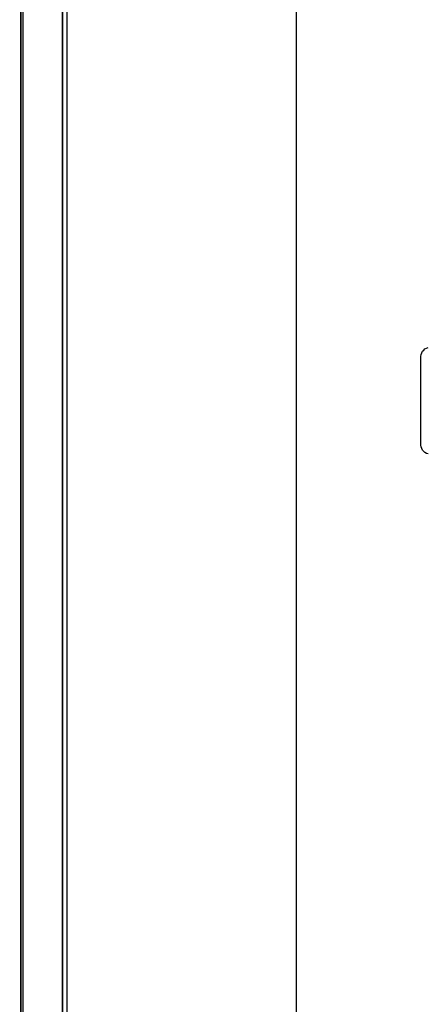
# Model space of a CAD drawing. Extents: x -558982 to 5119495, y -5290134 to 121759.
# Tile 119 of 256: x -475203 to -474745, y -22862 to -21756. Entities that reach past the tile are written whole.
import ezdxf

# ---------------------------------------------------------------- set-up
doc = ezdxf.new("R2010")
doc.units = 0
doc.header["$MEASUREMENT"] = 0
doc.layers.get('0').update_dxf_attribs({"color": 252})
for name, color, linetype in [('30', 7, 'Continuous'), ('5', 7, 'Continuous'), ('50', 7, 'Continuous')]:
    doc.layers.add(name, color=color, linetype=linetype)

# ---------------------------------------------------------------- blocks, each defined once
blk = doc.blocks.new('*U1040')
at = {"layer": '5', "color": 7}
blk.add_lwpolyline([(447.795111, -804.275625), (447.898218, -803.248125), (447.949772, -802.220625), (448.001326, -801.193125), (448.001326, -801.193125), (448.001326, -20.806875), (447.949772, -19.779375), (447.898218, -18.751875), (447.795111, -17.724375)], dxfattribs=at)
at = {"layer": '5', "color": 59}
blk.add_lwpolyline([(447.998674, -20.806406), (447.998674, -780.795001), (447.998674, -20.806406)], close=True, dxfattribs=at)
blk = doc.blocks.new('*U1072')
at = {"layer": '5', "color": 7}
for points in [[(456.453475, -4.058625), (455.628617, -4.7265), (454.855312, -5.394375), (454.13356, -6.113625), (453.411809, -6.832875), (452.741611, -7.6035), (452.071414, -8.4255), (451.504324, -9.2475), (450.937233, -10.120875), (450.47325, -10.99425), (450.009267, -11.919), (449.596838, -12.84375), (449.235962, -13.7685), (448.92664, -14.744625), (448.617318, -15.72075), (448.411104, -16.74825), (448.204889, -17.724375), (448.101782, -18.751875), (448.050228, -19.779375), (447.998674, -20.806875), (447.998674, -801.193125)], [(452.691009, -801.191648), (452.691009, -20.805704)], [(452.691009, -20.805704), (452.691009, -801.191648)]]:
    blk.add_lwpolyline(points, dxfattribs=at)
at = {"layer": '5', "color": 59}
blk.add_lwpolyline([(452.691009, -12.740183), (452.691009, -801.190946), (452.691009, -12.740183)], close=True, dxfattribs=at)
at = {"layer": '50', "color": 7}
for points in [[(456.961441, -4.132125), (456.191427, -4.645458), (455.421413, -5.261458), (454.702734, -5.877458), (454.035388, -6.544791), (453.368043, -7.212124), (452.752032, -7.930791), (452.136021, -8.70079), (451.622678, -9.47079), (451.109335, -10.24079), (450.595993, -11.113456), (450.185319, -11.934789), (449.774645, -12.807456), (449.415305, -13.731456), (449.107299, -14.655455), (448.850628, -15.579455), (448.645291, -16.554788), (448.439954, -17.530121), (448.337285, -18.556787), (448.234617, -19.53212), (448.234617, -20.558787), (448.234617, -801.133213)], [(453.20531, -20.552831), (453.20531, -801.136518)], [(478.978688, -84.554755), (478.978688, -397.907699)]]:
    blk.add_lwpolyline(points, dxfattribs=at)
blk = doc.blocks.new('*U1086')
at = {"layer": '30', "color": 7}
blk.add_lwpolyline([(493.805562, -275.481012), (493.626552, -275.413474), (493.447543, -275.323424), (493.313287, -275.188349), (493.17903, -275.053273), (493.089525, -274.873173), (493.022397, -274.693073), (493.000021, -274.49046), (493.000021, -264.539919), (493.022397, -264.314794), (493.089525, -264.112181), (493.17903, -263.932081), (493.313287, -263.797006), (493.447543, -263.66193), (493.626552, -263.57188), (493.805562, -263.526855)], dxfattribs=at)
blk.add_lwpolyline([(493.805562, -275.481012), (493.626552, -275.413474), (493.447543, -275.323424), (493.313287, -275.188349), (493.17903, -275.053273), (493.089525, -274.873173), (493.022397, -274.693073), (493.000021, -274.49046), (493.000021, -264.539919), (493.022397, -264.314794), (493.089525, -264.112181), (493.17903, -263.932081), (493.313287, -263.797006), (493.447543, -263.66193), (493.626552, -263.57188), (493.805562, -263.526855)], dxfattribs=at)

msp = doc.modelspace()

# ---------------------------------------------------------------- block references
at = {"xscale": 10, "yscale": 10, "zscale": 10}
for name in ['*U1040', '*U1072', '*U1086']:
    msp.add_blockref(name, (-479682.3, -19489.1), dxfattribs=at)

doc.saveas('drawing.dxf')
